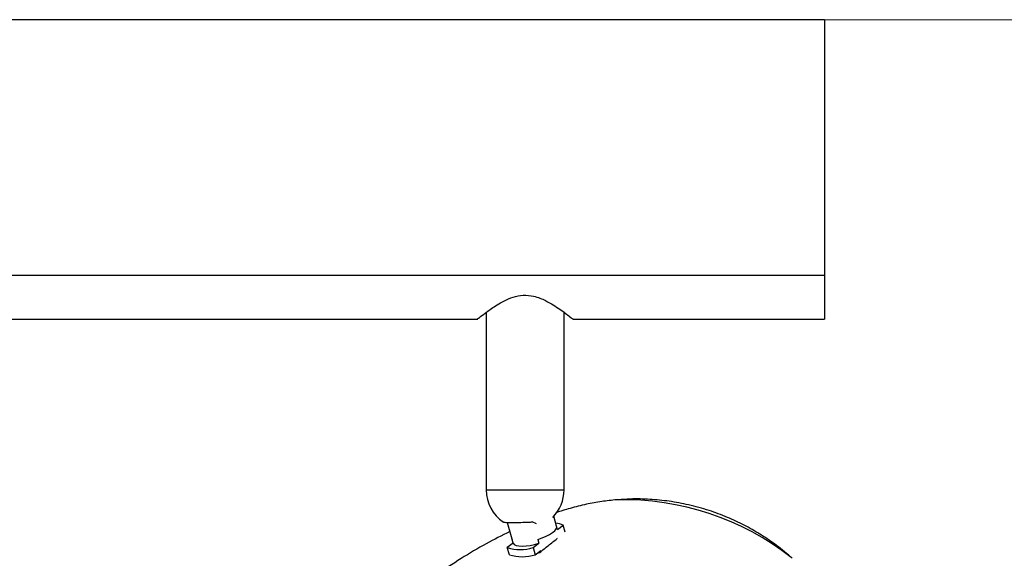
# Model space of a CAD drawing. Header units: millimetres. Extents: x 525 to 840, y 412 to 564.
# Tile 5 of 9: x 699 to 732, y 435 to 453. Entities that reach past the tile are written whole.
import ezdxf

# ---------------------------------------------------------------- set-up
doc = ezdxf.new("R2010")
doc.units = ezdxf.units.MM
doc.header["$PDSIZE"] = -1
doc.styles.add('SLDTEXTSTYLE0', font='TXT', dxfattribs={"width": 0.75})
doc.dimstyles.new('SLDDIMSTYLE0', dxfattribs={"dimtxt": 3.5, "dimasz": 3.556, "dimexe": 0, "dimexo": 0.0625, "dimgap": 0.875, "dimtad": 1, "dimdec": 0, "dimlfac": 5, "dimrnd": 1e-09, "dimzin": 12, "dimdsep": 46, "dimtxsty": 'SLDTEXTSTYLE0', "dimblk1": 'CLOSED', "dimblk2": 'CLOSED', "dimsah": 1, "dimcen": 0.09, "dimadec": 0, "dimazin": 3, "dimtfac": 1, "dimtdec": 0, "dimtofl": 0, "dimtmove": 0, "dimatfit": 3, "dimldrblk": 'CLOSED', "dimfxl": 0, "dimfrac": 2, "dimtolj": 1, "dimtzin": 12, "dimarcsym": 0})

# ---------------------------------------------------------------- blocks, each defined once
blk = doc.blocks.new('_Closed')
at = {"color": 0, "linetype": 'ByBlock', "lineweight": -2}
for p, q in [((-1, 0.166667), (0, 0)), ((-1, 0.166667), (-1, -0.166667)), ((0, 0), (-1, -0.166667)), ((0, 0), (-1, 0))]:
    blk.add_line(p, q, dxfattribs=at)
blk = doc.blocks.new('_D')
at = {"color": 7, "linetype": 'Continuous', "lineweight": 0}
for p, q in [((725.645, 453.077), (750.62, 453.077)), ((749.62, 453.077), (749.62, 414.538)), ((723.727, 414.538), (750.62, 414.538))]:
    blk.add_line(p, q, dxfattribs=at)
at = {"color": 7, "linetype": 'Continuous', "lineweight": 18, "xscale": 3.556, "yscale": 3.556}
for p, rotation in [((749.62, 453.077), 90.0000000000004), ((749.62, 414.538), 270.0000000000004)]:
    blk.add_blockref('_Closed', p, dxfattribs=dict(at, rotation=rotation))
at = {"color": 7, "linetype": 'Continuous', "lineweight": 18, "insert": (745.108, 428.704), "char_height": 3.5, "attachment_point": 1, "rotation": 90, "style": 'SLDTEXTSTYLE0'}
blk.add_mtext('193', dxfattribs=at)

msp = doc.modelspace()

# ---------------------------------------------------------------- linework, layer by layer
at = {"color": 7, "linetype": 'Continuous', "lineweight": 25}
for p, q in [((725.975, 453.077), (625.975, 453.077)), ((725.975, 453.077), (725.975, 444.533)), ((725.975, 444.533), (625.975, 444.533)), ((725.975, 444.533), (725.975, 443.077)), ((714.675, 443.307), (714.675, 437.377)), ((717.275, 437.377), (717.275, 443.307)), ((696.575, 443.077), (714.391, 443.077)), ((717.575, 443.077), (725.975, 443.077)), ((719.054, 437.047), (719.018, 437.045)), ((715.373, 436.29), (715.531, 435.737)), ((716.36, 436.246), (716.213, 436.307)), ((717.026, 436.164), (716.931, 436.496)), ((717.055, 436.055), (717.029, 436.147)), ((717.055, 436.055), (717.249, 436.2)), ((717.316, 435.966), (717.249, 436.2)), ((715.573, 435.595), (715.379, 435.451)), ((715.531, 435.737), (715.537, 435.72)), ((715.573, 435.595), (715.537, 435.72)), ((716.242, 435.451), (716.436, 435.595)), ((716.401, 435.72), (716.436, 435.595)), ((717.05, 435.748), (717.033, 435.768)), ((715.447, 435.213), (715.379, 435.451)), ((716.242, 435.451), (716.31, 435.213)), ((716.31, 435.213), (716.504, 435.357)), ((716.372, 435.258), (716.461, 435.282)), ((724.9, 435.093), (724.868, 435.121))]:
    msp.add_line(p, q, dxfattribs=at)
at = {"color": 8, "linetype": 'Continuous', "lineweight": 25}
msp.add_line((714.675, 437.377), (717.275, 437.377), dxfattribs=at)
at = {"color": 7, "linetype": 'Continuous', "lineweight": 25, "flags": 128}
for points in [[(716.401, 435.72), (716.543, 435.77), (716.675, 435.826), (716.791, 435.887), (716.889, 435.951), (716.962, 436.014), (717.01, 436.075), (717.029, 436.131), (717.026, 436.164)], [(715.573, 435.595), (715.611, 435.555), (715.676, 435.524), (715.766, 435.506), (715.876, 435.5), (716.004, 435.506), (716.143, 435.524), (716.289, 435.555), (716.436, 435.595)]]:
    msp.add_lwpolyline(points, dxfattribs=at)
at = {"color": 7, "linetype": 'Continuous', "lineweight": 25}
for centre, radius, start, end in [((715.975, 437.377), 1.3, 180, 236.0017), ((715.975, 437.377), 1.3, 315.114, 0), ((716.974, 435.627), 0.636, 64.3734, 87.8526), ((715.811, 436.785), 1.403, 252.0792, 287.9208), ((715.879, 436.547), 1.403, 252.0792, 287.9208)]:
    msp.add_arc(centre, radius, start, end, dxfattribs=at)
at = {"color": 8, "linetype": 'Continuous', "lineweight": 25}
msp.add_arc((719.257, 427.925), 9.125, 52.058, 91.2777, dxfattribs=at)
at = {"color": 7, "linetype": 'Continuous', "lineweight": 25}
for points, knots in [([(714.391, 443.09), (714.387, 443.087), (714.374, 443.076), (714.48, 443.161), (714.693, 443.324), (714.976, 443.523), (715.281, 443.697), (715.573, 443.823), (715.911, 443.893), (716.298, 443.854), (716.731, 443.677), (717.077, 443.452), (717.326, 443.271), (717.486, 443.148), (717.566, 443.084), (717.573, 443.078), (717.575, 443.077)], [0, 0, 0, 0, 0.035274, 0.114902, 0.199525, 0.300311, 0.360532, 0.4228, 0.488297, 0.554074, 0.638147, 0.760592, 0.82161, 0.88494, 0.968161, 1, 1, 1, 1]), ([(719.032, 437.046), (718.866, 437.029), (718.527, 436.994), (718.006, 436.896), (717.493, 436.772), (717.159, 436.664), (717.002, 436.613)], [0, 0, 0, 0, 0.23929, 0.489033, 0.760713, 1, 1, 1, 1]), ([(724.835, 435.149), (724.66, 435.294), (724.334, 435.562), (723.815, 435.908), (723.291, 436.206), (722.725, 436.471), (722.105, 436.702), (721.455, 436.881), (720.793, 437.004), (720.143, 437.067), (719.569, 437.082), (719.214, 437.054), (719.075, 437.043)], [0, 0, 0, 0, 0.109135, 0.203512, 0.300126, 0.3995, 0.504383, 0.618271, 0.723938, 0.828598, 0.932748, 1, 1, 1, 1]), ([(715.251, 436.304), (715.256, 436.301), (715.269, 436.294), (715.39, 436.288), (715.582, 436.286), (715.826, 436.291), (716.046, 436.298), (716.172, 436.305), (716.213, 436.307)], [0, 0, 0, 0, 0.13904, 0.331236, 0.523187, 0.71496, 0.906788, 1, 1, 1, 1]), ([(715.46, 435.986), (715.197, 435.853), (714.644, 435.574), (713.819, 435.08), (712.971, 434.512), (712.128, 433.877), (711.316, 433.194), (710.555, 432.48), (709.862, 431.754), (709.245, 431.034), (708.711, 430.333), (708.261, 429.667), (707.894, 429.044), (707.603, 428.475), (707.404, 428.017), (707.279, 427.687), (707.224, 427.523), (707.201, 427.458)], [0, 0, 0, 0, 0.073511, 0.15457, 0.240393, 0.328844, 0.417742, 0.504539, 0.587547, 0.665503, 0.737489, 0.802903, 0.861436, 0.913068, 0.958111, 0.983254, 1, 1, 1, 1]), ([(716.461, 435.282), (716.559, 435.363), (716.753, 435.525), (716.951, 435.674), (717.05, 435.748)], [0, 0, 0, 0, 0.499834, 1, 1, 1, 1])]:
    msp.add_open_spline(points, degree=3, knots=knots, dxfattribs=at)
at = {"color": 7, "linetype": 'Continuous', "lineweight": 0}
msp.add_point((724.645, 453.077), dxfattribs=at)

# ---------------------------------------------------------------- dimensions: what is measured, and where the dimension line sits
at = {"color": 7, "linetype": 'Continuous', "lineweight": 18}
dim = msp.add_linear_dim(base=(749.62, 414.538), p1=(724.645, 453.077), p2=(722.727, 414.538), angle=90, dimstyle='SLDDIMSTYLE0', dxfattribs=at)
dim.commit()
dim.dimension.update_dxf_attribs({"geometry": '_D', "text_midpoint": (749.62, 432.583), "dimtype": 160})

doc.saveas('drawing.dxf')
